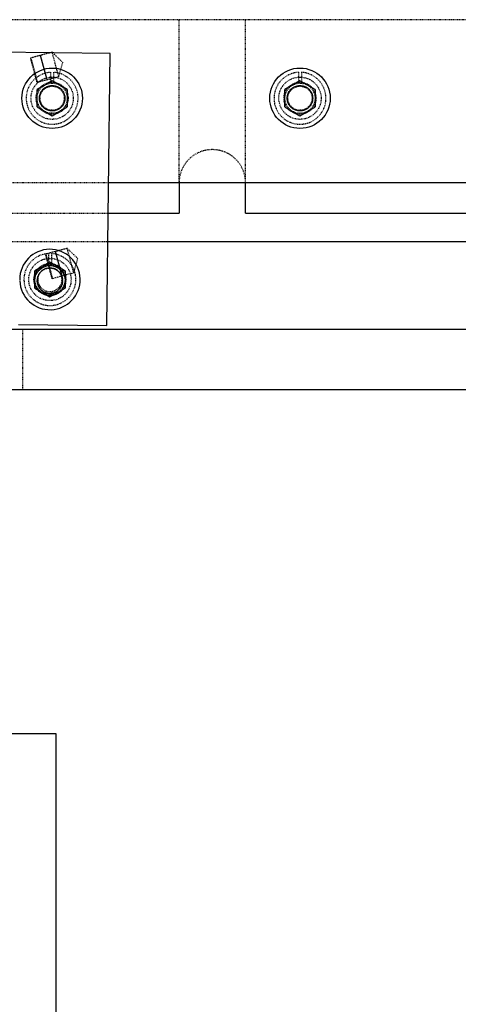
# Model space of a CAD drawing. Header units: millimetres. Extents: x -24622 to 2009, y -1603 to 2074.
# Tile 36 of 256: x -2074 to -2001, y 1017 to 1180. Entities that reach past the tile are written whole.
import ezdxf

# ---------------------------------------------------------------- set-up
doc = ezdxf.new("R2010")
doc.units = ezdxf.units.MM
doc.linetypes.add('HIDDEN', pattern=[0.2, 0.1, -0.1])
doc.layers.add('02___PRT_ALL_AXES', color=7, linetype='Continuous')
doc.layers.add('DEFAULT_2', color=8, linetype='HIDDEN')

msp = doc.modelspace()

# ---------------------------------------------------------------- linework, layer by layer
at = {"color": 7, "linetype": 'Continuous'}
for p, q in [((-2059.063, 1174.72), (-2078.062, 1174.952)), ((-2069.492, 1170.375), (-2070.579, 1174.432)), ((-2059.612, 1129.723), (-2059.063, 1174.72)), ((-2068.654, 1170.223), (-2071.154, 1168.78)), ((-2066.154, 1168.78), (-2068.654, 1170.223)), ((-2027.654, 1170.223), (-2030.154, 1168.78)), ((-2025.154, 1168.78), (-2027.654, 1170.223)), ((-2071.154, 1165.893), (-2071.154, 1168.78)), ((-2066.154, 1168.78), (-2066.154, 1165.893)), ((-2030.154, 1165.893), (-2030.154, 1168.78)), ((-2025.154, 1168.78), (-2025.154, 1165.893)), ((-2071.154, 1165.893), (-2068.654, 1164.45)), ((-2068.654, 1164.45), (-2066.154, 1165.893)), ((-2030.154, 1165.893), (-2027.654, 1164.45)), ((-2027.654, 1164.45), (-2025.154, 1165.893)), ((-1975.654, 1153.336), (-2059.324, 1153.336)), ((-2047.654, 1153.336), (-2047.654, 1148.336)), ((-2036.654, 1148.336), (-2036.654, 1153.336)), ((-2059.385, 1148.336), (-2047.654, 1148.336)), ((-2036.654, 1148.336), (-1969.654, 1148.336)), ((-2059.442, 1143.642), (-1958.022, 1143.642)), ((-2067.005, 1137.913), (-2068.093, 1141.969)), ((-2069.02, 1140.225), (-2071.52, 1138.782)), ((-2066.52, 1138.782), (-2069.02, 1140.225)), ((-2071.52, 1135.895), (-2071.52, 1138.782)), ((-2066.52, 1138.782), (-2066.52, 1135.895)), ((-2071.52, 1135.895), (-2069.02, 1134.452)), ((-2069.02, 1134.452), (-2066.52, 1135.895)), ((-2074.226, 1129.902), (-2059.612, 1129.723)), ((-2103.022, 1129.142), (-1953.022, 1129.142)), ((-2103.022, 1119.142), (-1953.022, 1119.142)), ((-2068.022, 1062.209), (-2068.022, 972.209))]:
    msp.add_line(p, q, dxfattribs=at)
for centre, radius in [((-2068.654, 1167.336), 5), ((-2027.654, 1167.336), 5), ((-2069.022, 1137.142), 2.5)]:
    msp.add_circle(centre, radius, dxfattribs=at)
msp.add_arc((-2069.02, 1137.339), 5, 182.71927, 180, dxfattribs=at)
for points, start_tangent, end_tangent in [([(-2070.754, 1167.336), (-2070.654, 1167.977), (-2070.356, 1168.566), (-2069.891, 1169.033), (-2069.304, 1169.333), (-2068.653, 1169.436), (-2068.002, 1169.333), (-2067.416, 1169.032), (-2066.951, 1168.565), (-2066.654, 1167.976), (-2066.554, 1167.336)], (0.0020735, 0.9999979), (0.0017317, -0.9999985)), ([(-2029.754, 1167.336), (-2029.654, 1167.977), (-2029.356, 1168.566), (-2028.891, 1169.033), (-2028.304, 1169.333), (-2027.653, 1169.436), (-2027.002, 1169.333), (-2026.416, 1169.032), (-2025.951, 1168.565), (-2025.654, 1167.976), (-2025.554, 1167.336)], (0.0020735, 0.9999979), (0.0017317, -0.9999985)), ([(-2066.554, 1167.336), (-2066.654, 1166.696), (-2066.952, 1166.107), (-2067.417, 1165.64), (-2068.004, 1165.34), (-2068.655, 1165.237), (-2069.306, 1165.34), (-2069.892, 1165.64), (-2070.357, 1166.108), (-2070.654, 1166.697), (-2070.754, 1167.336)], (-0.0020735, -0.9999979), (-0.0017317, 0.9999985)), ([(-2025.554, 1167.336), (-2025.654, 1166.696), (-2025.952, 1166.107), (-2026.417, 1165.64), (-2027.004, 1165.34), (-2027.655, 1165.237), (-2028.306, 1165.34), (-2028.892, 1165.64), (-2029.357, 1166.108), (-2029.654, 1166.697), (-2029.754, 1167.336)], (-0.0020735, -0.9999979), (-0.0017317, 0.9999985)), ([(-2066.922, 1137.142), (-2067.022, 1137.783), (-2067.32, 1138.372), (-2067.785, 1138.839), (-2068.372, 1139.139), (-2069.023, 1139.242), (-2069.674, 1139.139), (-2070.26, 1138.838), (-2070.725, 1138.371), (-2071.022, 1137.782), (-2071.122, 1137.142)], (-0.0020735, 0.9999979), (-0.0017317, -0.9999985)), ([(-2071.122, 1137.142), (-2071.022, 1136.502), (-2070.724, 1135.913), (-2070.259, 1135.446), (-2069.672, 1135.146), (-2069.021, 1135.042), (-2068.371, 1135.146), (-2067.784, 1135.446), (-2067.319, 1135.914), (-2067.022, 1136.503), (-2066.922, 1137.142)], (0.0020735, -0.9999979), (0.0017317, 0.9999985))]:
    msp.add_spline(points, degree=3, dxfattribs=dict(at, start_tangent=start_tangent, end_tangent=end_tangent))
at = {"layer": '02___PRT_ALL_AXES', "color": 8, "linetype": 'HIDDEN'}
for p, q in [((-2082.522, 1129.142), (-2073.522, 1129.142)), ((-2073.522, 1119.142), (-2073.522, 1129.142)), ((-2082.522, 1119.142), (-2073.522, 1119.142))]:
    msp.add_line(p, q, dxfattribs=at)
at = {"layer": '02___PRT_ALL_AXES', "color": 7, "linetype": 'Continuous'}
for p, q in [((-2088.022, 1062.209), (-2068.022, 1062.209)), ((-2068.022, 1062.209), (-2068.022, 972.209))]:
    msp.add_line(p, q, dxfattribs=at)
at = {"layer": 'DEFAULT_2', "color": 8, "linetype": 'HIDDEN'}
for p, q in [((-1971.74, 1180.336), (-2086.381, 1180.336)), ((-2047.654, 1153.336), (-2047.654, 1180.336)), ((-2036.654, 1153.336), (-2036.654, 1180.336)), ((-2068.647, 1174.95), (-2072.221, 1173.992)), ((-2066.885, 1173.248), (-2068.647, 1174.95)), ((-2067.56, 1170.893), (-2068.647, 1174.95)), ((-2072.099, 1173.921), (-2072.221, 1173.992)), ((-2071.134, 1169.935), (-2072.221, 1173.992)), ((-2071.064, 1170.058), (-2072.099, 1173.921)), ((-2067.56, 1170.893), (-2066.885, 1173.248)), ((-2067.56, 1170.893), (-2071.134, 1169.935)), ((-2071.134, 1169.935), (-2071.064, 1170.058)), ((-2068.904, 1171.629), (-2068.904, 1169.824)), ((-2068.404, 1171.629), (-2068.404, 1169.824)), ((-2027.904, 1171.629), (-2027.904, 1169.824)), ((-2027.404, 1171.629), (-2027.404, 1169.824)), ((-2059.324, 1153.336), (-2075.31, 1153.336)), ((-2077.046, 1148.336), (-2059.385, 1148.336)), ((-2078.444, 1143.642), (-2059.442, 1143.642)), ((-2066.161, 1142.487), (-2069.735, 1141.529)), ((-2064.398, 1140.785), (-2066.161, 1142.487)), ((-2065.074, 1138.43), (-2066.161, 1142.487)), ((-2069.612, 1141.459), (-2069.735, 1141.529)), ((-2068.648, 1137.473), (-2069.735, 1141.529)), ((-2068.577, 1137.595), (-2069.612, 1141.459)), ((-2069.27, 1141.631), (-2069.27, 1139.826)), ((-2068.77, 1141.631), (-2068.77, 1139.826)), ((-2065.074, 1138.43), (-2064.398, 1140.785)), ((-2065.074, 1138.43), (-2068.648, 1137.473)), ((-2068.648, 1137.473), (-2068.577, 1137.595))]:
    msp.add_line(p, q, dxfattribs=at)
for centre, radius in [((-2068.654, 1167.336), 3.5), ((-2027.654, 1167.336), 3.5), ((-2068.654, 1167.336), 2.65), ((-2068.654, 1167.336), 2.5), ((-2068.654, 1167.336), 2.1), ((-2068.654, 1167.336), 2), ((-2027.654, 1167.336), 2.65), ((-2027.654, 1167.336), 2.5), ((-2027.654, 1167.336), 2.1), ((-2027.654, 1167.336), 2), ((-2069.02, 1137.339), 3.5), ((-2069.02, 1137.339), 2.65), ((-2069.02, 1137.339), 2.5), ((-2069.022, 1137.142), 2.1)]:
    msp.add_circle(centre, radius, dxfattribs=at)
for centre, radius, start, end in [((-2068.654, 1167.336), 4.3, 93.33303, 86.66697), ((-2027.654, 1167.336), 4.3, 93.33303, 86.66697), ((-2042.154, 1153.336), 5.5, 0, 180), ((-2069.02, 1137.339), 4.3, 93.33303, 86.66697), ((-2069.02, 1137.339), 2, 151.06773, 27.53504), ((-2069.02, 1137.339), 5, 180, 182.71927)]:
    msp.add_arc(centre, radius, start, end, dxfattribs=at)

doc.saveas('drawing.dxf')
